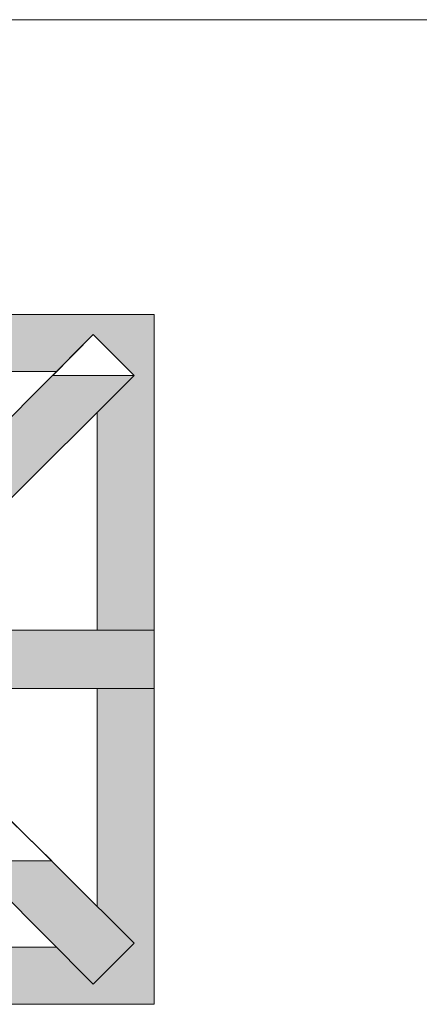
# Model space of a CAD drawing. Extents: x 3940905 to 4145695, y 925352 to 1109797.
# Tile 139 of 256: x 3953174 to 3953377, y 1099360 to 1099860. Entities that reach past the tile are written whole.
import ezdxf

# ---------------------------------------------------------------- set-up
doc = ezdxf.new("R2010")
doc.units = 0
doc.header["$LTSCALE"] = 750
doc.header["$MEASUREMENT"] = 0
doc.layers.add('CKD Equipments', color=252, linetype='CONTINUOUS', lineweight=0)

msp = doc.modelspace()

# ---------------------------------------------------------------- hatches: boundary and pattern name
at = {"layer": 'CKD Equipments', "true_color": 0xffffff}
h = msp.add_hatch(color=7, dxfattribs=at)
h.paths.add_polyline_path([(3953082.12, 1099700), (3953242.4, 1099710.17), (3953082.12, 1099710.17)])
h.paths.add_polyline_path([(3953242.4, 1099700), (3953082.12, 1099700), (3953242.4, 1099710.17)])
h = msp.add_hatch(color=7, dxfattribs=at)
h.paths.add_polyline_path([(3953082.12, 1099681.17), (3953211.36, 1099700), (3953082.12, 1099700)])
h.paths.add_polyline_path([(3953192.54, 1099681.17), (3953082.12, 1099681.17), (3953211.36, 1099700)])
h = msp.add_hatch(color=7, dxfattribs=at)
h.paths.add_polyline_path([(3953232.22, 1099679.14), (3953242.4, 1099700), (3953211.36, 1099700)])
h.paths.add_polyline_path([(3953242.4, 1099679.14), (3953232.22, 1099679.14), (3953242.4, 1099700)])
at = {"layer": 'CKD Equipments', "true_color": 0x808080}
h = msp.add_hatch(color=8, dxfattribs=at)
h.paths.add_polyline_path([(3953148.78, 1099637.41), (3953232.22, 1099679.14), (3953191.01, 1099679.14)])
h.paths.add_polyline_path([(3953190.5, 1099637.41), (3953148.78, 1099637.41), (3953232.22, 1099679.14)])
at = {"layer": 'CKD Equipments', "true_color": 0xffffff}
h = msp.add_hatch(color=7, dxfattribs=at)
h.paths.add_polyline_path([(3953213.4, 1099660.31), (3953242.4, 1099679.14), (3953232.22, 1099679.14)])
h.paths.add_polyline_path([(3953242.4, 1099660.31), (3953213.4, 1099660.31), (3953242.4, 1099679.14)])
h = msp.add_hatch(color=7, dxfattribs=at)
h.paths.add_polyline_path([(3953213.4, 1099549.9), (3953242.4, 1099660.31), (3953213.4, 1099660.31)])
h.paths.add_polyline_path([(3953242.4, 1099549.9), (3953213.4, 1099549.9), (3953242.4, 1099660.31)])
at = {"layer": 'CKD Equipments', "true_color": 0x808080}
h = msp.add_hatch(color=8, dxfattribs=at)
h.paths.add_polyline_path([(3953169.64, 1099617.06), (3953190.5, 1099637.41), (3953148.78, 1099637.41)])
h.paths.add_polyline_path([(3953190.5, 1099637.41), (3953169.64, 1099617.06)], flags=16)
at = {"layer": 'CKD Equipments', "true_color": 0xff0000}
h = msp.add_hatch(color=1, dxfattribs=at)
h.paths.add_polyline_path([(3953138.6, 1099520.39), (3953190.5, 1099549.9), (3953138.6, 1099549.9)])
h.paths.add_polyline_path([(3953190.5, 1099520.39), (3953138.6, 1099520.39), (3953190.5, 1099549.9)])
at = {"layer": 'CKD Equipments', "true_color": 0x808080}
h = msp.add_hatch(color=8, dxfattribs=at)
h.paths.add_polyline_path([(3953190.5, 1099520.39), (3953242.4, 1099549.9), (3953190.5, 1099549.9)])
h.paths.add_polyline_path([(3953242.4, 1099520.39), (3953190.5, 1099520.39), (3953242.4, 1099549.9)])
at = {"layer": 'CKD Equipments', "true_color": 0xffffff}
h = msp.add_hatch(color=7, dxfattribs=at)
h.paths.add_polyline_path([(3953213.4, 1099409.97), (3953242.4, 1099520.39), (3953213.4, 1099520.39)])
h.paths.add_polyline_path([(3953242.4, 1099409.97), (3953213.4, 1099409.97), (3953242.4, 1099520.39)])
at = {"layer": 'CKD Equipments', "true_color": 0x808080}
h = msp.add_hatch(color=8, dxfattribs=at)
h.paths.add_polyline_path([(3953191.01, 1099391.15), (3953190.5, 1099432.87), (3953148.78, 1099432.87)])
h.paths.add_polyline_path([(3953232.22, 1099391.15), (3953191.01, 1099391.15), (3953190.5, 1099432.87)])
at = {"layer": 'CKD Equipments', "true_color": 0xffffff}
h = msp.add_hatch(color=7, dxfattribs=at)
h.paths.add_polyline_path([(3953232.22, 1099391.15), (3953242.4, 1099409.97), (3953213.4, 1099409.97)])
h.paths.add_polyline_path([(3953242.4, 1099391.15), (3953232.22, 1099391.15), (3953242.4, 1099409.97)])
h = msp.add_hatch(color=7, dxfattribs=at)
h.paths.add_polyline_path([(3953082.12, 1099370.29), (3953192.54, 1099389.11), (3953082.12, 1099389.11)])
h.paths.add_polyline_path([(3953211.36, 1099370.29), (3953082.12, 1099370.29), (3953192.54, 1099389.11)])
at = {"layer": 'CKD Equipments', "true_color": 0x808080}
h = msp.add_hatch(color=8, dxfattribs=at)
h.paths.add_polyline_path([(3953211.36, 1099370.29), (3953232.22, 1099391.15), (3953191.01, 1099391.15)])
h.paths.add_polyline_path([(3953232.22, 1099391.15), (3953211.36, 1099370.29)], flags=16)
at = {"layer": 'CKD Equipments', "true_color": 0xffffff}
h = msp.add_hatch(color=7, dxfattribs=at)
h.paths.add_polyline_path([(3953211.36, 1099370.29), (3953242.4, 1099389.11), (3953230.7, 1099389.11)])
h.paths.add_polyline_path([(3953242.4, 1099370.29), (3953211.36, 1099370.29), (3953242.4, 1099389.11)])
h = msp.add_hatch(color=7, dxfattribs=at)
h.paths.add_polyline_path([(3953230.7, 1099389.11), (3953242.4, 1099391.15), (3953232.22, 1099391.15)])
h.paths.add_polyline_path([(3953242.4, 1099389.11), (3953230.7, 1099389.11), (3953242.4, 1099391.15)])
h = msp.add_hatch(color=7, dxfattribs=at)
h.paths.add_polyline_path([(3953082.12, 1099360.11), (3953242.4, 1099370.29), (3953082.12, 1099370.29)])
h.paths.add_polyline_path([(3953242.4, 1099360.11), (3953082.12, 1099360.11), (3953242.4, 1099370.29)])

# ---------------------------------------------------------------- linework, layer by layer
at = {"layer": 'CKD Equipments', "color": 252, "true_color": 0x989898}
msp.add_line((3954331.73, 1099859.76), (3952781.88, 1099859.76), dxfattribs=at)
at = {"layer": 'CKD Equipments', "color": 8, "true_color": 0x808080}
for p, q in [((3952892.34, 1099710.17), (3953242.4, 1099710.17)), ((3953242.4, 1099710.17), (3953242.4, 1099360.11)), ((3953118.25, 1099606.38), (3953211.36, 1099700)), ((3953211.36, 1099700), (3953191.01, 1099679.14)), ((3953191.01, 1099679.14), (3953211.36, 1099700)), ((3953211.36, 1099700), (3953191.01, 1099679.14)), ((3953232.22, 1099679.14), (3953211.36, 1099700)), ((3953211.36, 1099700), (3953211.36, 1099700)), ((3953232.22, 1099679.14), (3953211.36, 1099700)), ((3953211.36, 1099700), (3953211.36, 1099700)), ((3953082.12, 1099681.17), (3953192.54, 1099681.17)), ((3953138.6, 1099586.02), (3953232.22, 1099679.14)), ((3953191.01, 1099679.14), (3953232.22, 1099679.14)), ((3953213.4, 1099660.31), (3953213.4, 1099549.9)), ((3953242.4, 1099549.9), (3953138.6, 1099549.9)), ((3953242.4, 1099520.39), (3953242.4, 1099549.9)), ((3953138.6, 1099520.39), (3953242.4, 1099520.39)), ((3953213.4, 1099520.39), (3953213.4, 1099409.97)), ((3953138.6, 1099484.26), (3953232.22, 1099391.15)), ((3953118.25, 1099463.91), (3953211.36, 1099370.29)), ((3953190.5, 1099432.87), (3953169.64, 1099453.22)), ((3953148.78, 1099432.87), (3953190.5, 1099432.87)), ((3953192.54, 1099389.11), (3953082.12, 1099389.11)), ((3953082.12, 1099389.11), (3953192.54, 1099389.11)), ((3953232.22, 1099391.15), (3953211.36, 1099370.29)), ((3953242.4, 1099360.11), (3952892.34, 1099360.11))]:
    msp.add_line(p, q, dxfattribs=at)

doc.saveas('drawing.dxf')
